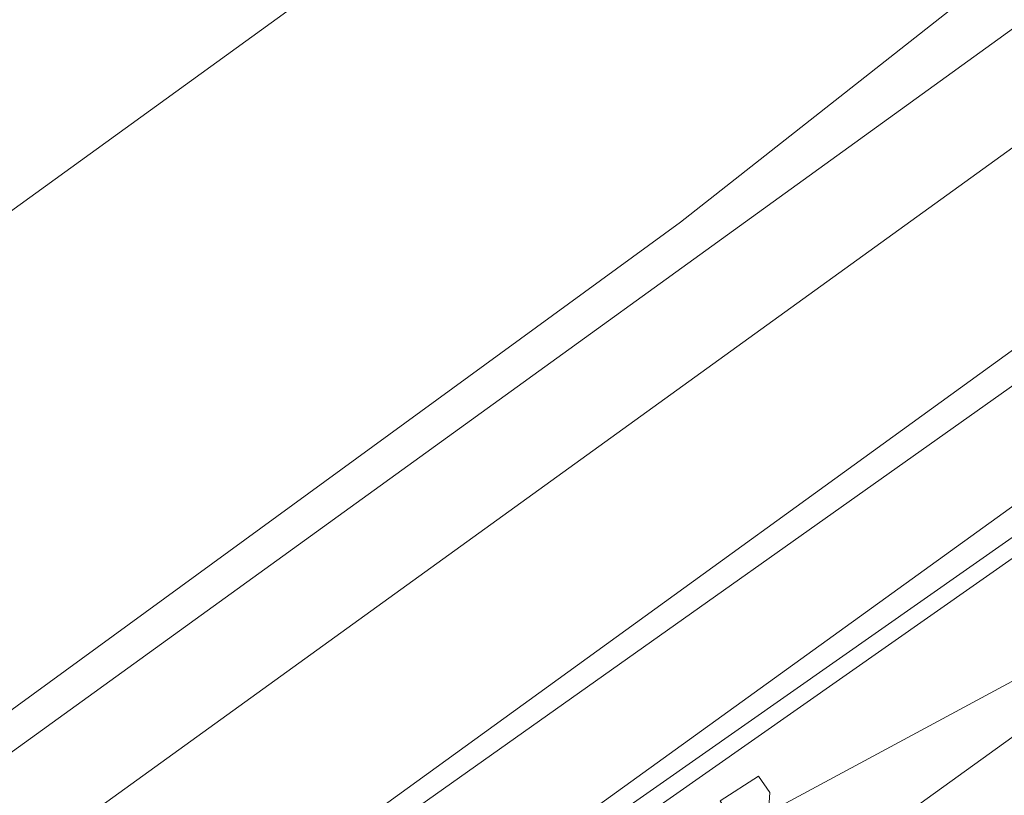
# Model space of a CAD drawing. Header units: metres. Extents: x 237319 to 238937, y 510065 to 511489.
# Tile 93 of 176: x 238017 to 238040, y 510909 to 510927. Entities that reach past the tile are written whole.
import ezdxf

# ---------------------------------------------------------------- set-up
doc = ezdxf.new("R2010")
doc.units = ezdxf.units.M
for name, color, linetype, lineweight in [('B-WE-FV-GELEIDING_WILDRASTER-G', 252, 'Continuous', 18), ('B-WE-GR-GROENVOORZIENING-GV', 252, 'Continuous', 18), ('B-WE-GW-TALUD_KRUIN-G', 252, 'Continuous', 18), ('B-WE-IE-TERREINAFSCHEIDING_KUNSTMATIG_MUUR-GV', 252, 'Continuous', 18), ('B-WE-KG-GRENS_PERCEEL-GV', 252, 'Continuous', 18), ('B-WE-OG-TERREIN_BEGROEID-GV', 252, 'Continuous', 18), ('B-WE-OG-TERREIN_OEVER-GV', 252, 'Continuous', 18), ('B-WE-OG-WATER-GV', 252, 'Continuous', 18), ('B-WE-VH-GESLOTENVERHARDING_ASFALT-GV', 252, 'Continuous', 18), ('B-WE-VH-OPENVERHARDING_BETONSTRAATSTEEN-GV', 252, 'Continuous', 18)]:
    doc.layers.add(name, color=color, linetype=linetype, lineweight=lineweight)

# ---------------------------------------------------------------- blocks, each defined once
blk = doc.blocks.new('brk-2025')
at = {"layer": 'B-WE-KG-GRENS_PERCEEL-GV', "flags": 128}
for points in [[(237939.72, 510854.88), (237984.1, 510886.85), (238000, 510898.447), (238032.44, 510922.11), (238046.181, 510932.933), (238048.22, 510936.35), (238053.149, 510928.524), (238066.347, 510937.708), (238110.79, 510970.08), (238192.292, 511028.747)], [(238008.479, 510866.606), (238064.227, 510905.568), (238053.149, 510928.524), (237864.024, 510791.516)]]:
    blk.add_lwpolyline(points, dxfattribs=at)
blk.add_lwpolyline([(237864.024, 510791.516), (238053.149, 510928.524), (238048.22, 510936.35), (238046.181, 510932.933), (238032.44, 510922.11), (238000, 510898.447), (237984.1, 510886.85), (237939.72, 510854.88), (237915.9, 510837.66), (237892.62, 510820.74), (237877.35, 510809.7), (237871.8, 510805.83), (237865.584, 510803.904), (237864.851, 510798.083)], close=True, dxfattribs=at)
blk = doc.blocks.new('bgt-2025')
at = {"layer": 'B-WE-GR-GROENVOORZIENING-GV', "flags": 128}
for points in [[(238179.996, 511023.806), (238177.463, 511021.314), (238177.423, 511020.323), (238177.027, 511019.194), (238176.332, 511017.214), (238170.645, 511013.318), (238154.656, 511001.15), (238134.62, 510986.847), (238126.441, 510980.888), (238101.533, 510962.739), (238069.68, 510939.577), (238046.641, 510922.866), (238021.502, 510905.056), (237997.159, 510887.364), (237972.389, 510869.172)], [(237980.056, 510872.02), (238001.575, 510887.45), (238027.46, 510906.29), (238048.656, 510921.59), (238067.325, 510935.5), (238087.344, 510949.66), (238110.116, 510965.98), (238130.137, 510980.56), (238155.991, 510999.339), (238170.216, 511009.449), (238178.833, 511015.897), (238182.086, 511020.086)], [(238182.086, 511020.086), (238178.833, 511015.897), (238170.216, 511009.449), (238155.991, 510999.339), (238130.137, 510980.56), (238110.116, 510965.98), (238087.344, 510949.66), (238067.325, 510935.5), (238048.656, 510921.59), (238027.46, 510906.29), (238001.575, 510887.45), (237980.056, 510872.02)], [(237975.423, 510867.749), (237986.774, 510876.167), (237998.287, 510884.691), (238009.6, 510893.027), (238025.576, 510904.52), (238048.547, 510920.621), (238061.185, 510929.653), (238075.448, 510939.91)], [(238075.682, 510939.586), (238061.418, 510929.328), (238048.778, 510920.295), (238025.808, 510904.194), (238009.835, 510892.704), (237998.525, 510884.369), (237987.012, 510875.846), (237975.659, 510867.426)], [(238007.739, 510890.16), (238017.875, 510897.499), (238017.557, 510897.933), (238018.401, 510898.517), (238018.694, 510898.105), (238027.323, 510904.332), (238028.459, 510905.004), (238033.971, 510908.027), (238033.701, 510908.064), (238033.367, 510908.608), (238034.261, 510909.186), (238034.528, 510908.807), (238034.495, 510908.338), (238042.307, 510912.543), (238041.549, 510913.952), (238044.728, 510915.664), (238047.193, 510917.122), (238061.833, 510927.653)]]:
    blk.add_lwpolyline(points, dxfattribs=at)
at = {"layer": 'B-WE-GW-TALUD_KRUIN-G', "flags": 128}
blk.add_lwpolyline([(237902.127, 510815.981), (237926.117, 510833.32), (237947.457, 510848.33), (237980.056, 510872.02), (238001.575, 510887.45), (238027.46, 510906.29), (238048.656, 510921.59), (238067.325, 510935.5), (238087.344, 510949.66), (238110.116, 510965.98), (238130.137, 510980.56), (238155.991, 510999.339), (238170.216, 511009.449), (238178.833, 511015.897), (238182.086, 511020.086), (238186.843, 511025.015), (238190.382, 511027.699), (238191.474, 511028.518)], dxfattribs=at)
at = {"layer": 'B-WE-IE-TERREINAFSCHEIDING_KUNSTMATIG_MUUR-GV', "flags": 128}
for points in [[(238075.448, 510939.91), (238061.185, 510929.653), (238048.547, 510920.621), (238025.576, 510904.52), (238009.6, 510893.027), (237998.287, 510884.691), (237986.774, 510876.167), (237975.423, 510867.749)], [(237975.659, 510867.426), (237987.012, 510875.846), (237998.525, 510884.369), (238009.835, 510892.704), (238025.808, 510904.194), (238048.778, 510920.295), (238061.418, 510929.328), (238075.682, 510939.586)]]:
    blk.add_lwpolyline(points, dxfattribs=at)
at = {"layer": 'B-WE-OG-TERREIN_BEGROEID-GV', "flags": 128}
blk.add_lwpolyline([(238122.854, 510983.586), (237911.482, 510830.859), (237914.304, 510827.098), (237926.953, 510836.439), (237949.445, 510852.618), (237972.389, 510869.172), (237997.159, 510887.364), (238021.502, 510905.056), (238046.641, 510922.866), (238069.68, 510939.577), (238101.533, 510962.739), (238126.441, 510980.888)], dxfattribs=at)
at = {"layer": 'B-WE-OG-TERREIN_OEVER-GV', "flags": 128}
for points in [[(238112.781, 510996.441), (237980.335, 510900.752), (237944.083, 510874.315), (237901.865, 510843.606), (237904.311, 510840.364), (237957.334, 510879.296), (238032.521, 510933.744), (238117.327, 510995.441), (238120.355, 510999.479), (238121.104, 511001.6), (238130.353, 511057.156), (238132.599, 511061.897), (238134.596, 511066.139), (238138.59, 511070.381), (238154.822, 511082.562), (238157.676, 511084.704), (238159.216, 511085.86), (238163.094, 511088.586), (238161.372, 511090.824), (238157.593, 511088.101), (238155.929, 511090.397), (238154.374, 511089.272), (238151.483, 511087.182)], [(238130.983, 510994.143), (238129.37, 510994.479), (238127.738, 510991.263), (238125.875, 510988.89), (238045.032, 510930.137), (237958.016, 510867.227), (237909.819, 510833.063), (237911.482, 510830.859), (238122.854, 510983.586)]]:
    blk.add_lwpolyline(points, dxfattribs=at)
at = {"layer": 'B-WE-OG-WATER-GV', "flags": 128}
for points in [[(237958.016, 510867.227), (238045.032, 510930.137), (238125.875, 510988.89), (238127.738, 510991.263), (238129.37, 510994.479), (238130.274, 510996.957), (238139.434, 511054.408)], [(238130.353, 511057.156), (238121.104, 511001.6), (238120.355, 510999.479), (238117.327, 510995.441), (238032.521, 510933.744), (237957.334, 510879.296), (237904.311, 510840.364)]]:
    blk.add_lwpolyline(points, dxfattribs=at)
at = {"layer": 'B-WE-VH-GESLOTENVERHARDING_ASFALT-GV', "flags": 128}
for points in [[(238187.883, 511016.673), (238174.092, 511006.72), (238160.927, 510997.194), (238148.408, 510988.115), (238133.765, 510977.596), (238120.284, 510967.887), (238111.416, 510961.421), (238102.448, 510954.981), (238088.878, 510945.234), (238075.646, 510935.689), (238063.488, 510926.873), (238048.069, 510915.781), (237995.856, 510878.143), (237993.191, 510876.168), (237978.875, 510865.849)], [(237995.856, 510878.143), (238048.069, 510915.781), (238045.515, 510914.27), (238042.307, 510912.543), (238034.495, 510908.338), (238034.486, 510908.206), (238034.149, 510908.003), (238033.971, 510908.027), (238028.459, 510905.004), (238027.323, 510904.332), (238018.694, 510898.105), (238018.476, 510897.948), (238018.484, 510897.774), (238018.113, 510897.557), (238017.994, 510897.585), (238017.875, 510897.499), (238007.739, 510890.16)]]:
    blk.add_lwpolyline(points, dxfattribs=at)
at = {"layer": 'B-WE-VH-OPENVERHARDING_BETONSTRAATSTEEN-GV', "flags": 128}
blk.add_lwpolyline([(238033.971, 510908.027), (238034.149, 510908.003), (238034.486, 510908.206), (238034.495, 510908.338), (238034.528, 510908.807), (238034.261, 510909.186), (238033.367, 510908.608), (238033.701, 510908.064)], close=True, dxfattribs=at)
at = {"layer": 'B-WE-KG-GRENS_PERCEEL-GV'}
blk.add_blockref('brk-2025', (0, 0), dxfattribs=at)

msp = doc.modelspace()

# ---------------------------------------------------------------- block references
at = {"layer": 'B-WE-FV-GELEIDING_WILDRASTER-G'}
msp.add_blockref('bgt-2025', (0, 0), dxfattribs=at)

doc.saveas('drawing.dxf')
